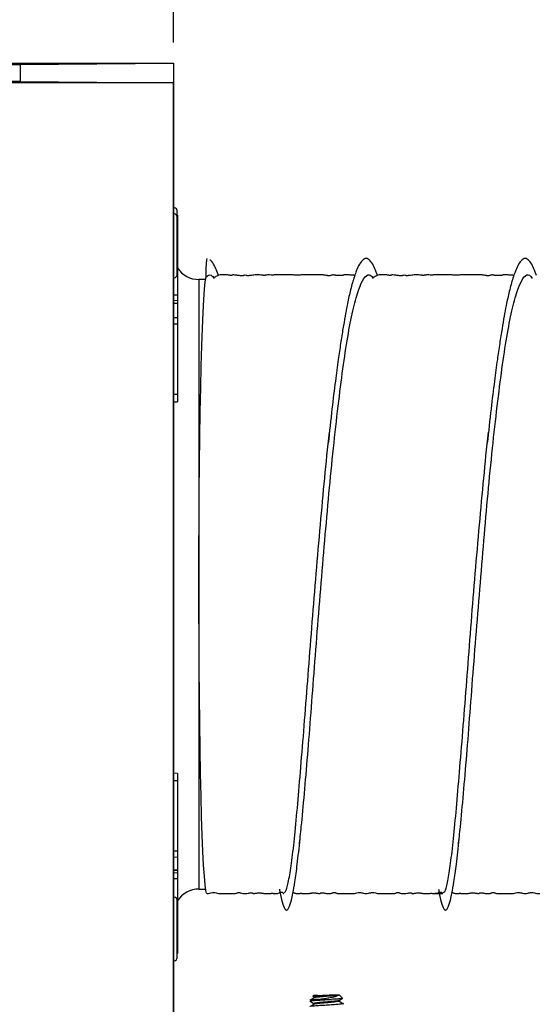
# Model space of a CAD drawing. Header units: inches. Extents: x 0.3 to 33.8, y 0.2 to 21.7.
# Tile 53 of 209: x 11.224 to 11.726, y 9.947 to 10.91. Entities that reach past the tile are written whole.
import ezdxf

# ---------------------------------------------------------------- set-up
doc = ezdxf.new("R2010")
doc.units = ezdxf.units.IN
doc.header["$MEASUREMENT"] = 0
doc.layers.add('BORDERS', color=7, linetype='Continuous')
doc.styles.add('SLDTEXTSTYLE0', font='TXT', dxfattribs={"width": 0.75})
doc.dimstyles.new('SLDDIMSTYLE0', dxfattribs={"dimtxt": 0.137795, "dimasz": 0.14, "dimexe": 0, "dimexo": 0.0625, "dimgap": 0.034449, "dimtad": 1, "dimdec": 3, "dimlfac": 5, "dimrnd": 1e-09, "dimzin": 12, "dimdsep": 46, "dimtxsty": 'SLDTEXTSTYLE0', "dimblk1": 'CLOSED', "dimblk2": 'CLOSED', "dimsah": 1, "dimcen": 0.09, "dimadec": 0, "dimazin": 3, "dimtfac": 1, "dimtdec": 3, "dimtofl": 0, "dimtmove": 0, "dimatfit": 3, "dimldrblk": 'CLOSED', "dimfxl": 0, "dimfrac": 2, "dimtolj": 1, "dimtzin": 12, "dimarcsym": 0})

# ---------------------------------------------------------------- blocks, each defined once
blk = doc.blocks.new('_Closed')
at = {"color": 0, "linetype": 'ByBlock', "lineweight": -2}
for p, q in [((-1, 0.166667), (0, 0)), ((-1, 0.166667), (-1, -0.166667)), ((0, 0), (-1, -0.166667)), ((0, 0), (-1, 0))]:
    blk.add_line(p, q, dxfattribs=at)
blk = doc.blocks.new('_D_1')
at = {"layer": 'BORDERS'}
for p, q in [((9.41224, 11.72362), (9.37026, 11.72362)), ((9.37026, 11.72362), (9.37026, 11.50487)), ((9.71769, 11.72362), (9.75967, 11.72362)), ((9.75967, 11.72362), (9.75967, 11.50487)), ((9.37026, 11.50487), (9.41224, 11.50487)), ((9.75967, 11.50487), (9.71769, 11.50487)), ((7.54959, 10.88751), (7.54959, 11.33808)), ((11.37459, 10.88751), (11.37459, 11.33808)), ((7.54959, 11.29871), (11.37459, 11.29871))]:
    blk.add_line(p, q, dxfattribs=at)
at = {"layer": 'BORDERS', "xscale": 0.14, "yscale": 0.14, "rotation": 180.0000000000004}
blk.add_blockref('_Closed', (7.54959, 11.29871, -0.18439), dxfattribs=at)
at = {"layer": 'BORDERS', "xscale": 0.14, "yscale": 0.14}
blk.add_blockref('_Closed', (11.37459, 11.29871, -0.18439), dxfattribs=at)
at = {"layer": 'BORDERS', "char_height": 0.137795, "attachment_point": 1, "style": 'SLDTEXTSTYLE0'}
for s, insert in [('486', (9.41224, 11.6825)), ('19.125', (9.28497, 11.47633))]:
    blk.add_mtext(s, dxfattribs=dict(at, insert=insert))

msp = doc.modelspace()

# ---------------------------------------------------------------- linework, layer by layer
at = {"color": 7, "linetype": 'Continuous', "lineweight": 25}
for p, q in [((7.54959, 10.86735), (11.37459, 10.86735)), ((7.69959, 10.86597), (11.22459, 10.86597)), ((11.22459, 10.86597), (11.37459, 10.86735)), ((11.22459, 10.86597), (11.37459, 10.86735)), ((11.22459, 10.86597), (11.22459, 10.84951)), ((11.37459, 10.86735), (11.37459, 10.84814)), ((11.37459, 10.84814), (7.54959, 10.84814)), ((11.22459, 10.84951), (7.69959, 10.84951)), ((11.22459, 10.84951), (11.37459, 10.84814)), ((11.22459, 10.84951), (11.37459, 10.84814)), ((11.37459, 9.4232), (11.37459, 10.84814)), ((11.37459, 10.84814), (11.37459, 9.4232)), ((11.37859, 10.71883), (11.37748, 10.71887)), ((11.37859, 10.71838), (11.3777, 10.71841)), ((11.37782, 10.72382), (11.37782, 10.71886)), ((11.37782, 10.71771), (11.37782, 10.65968)), ((11.37859, 10.71883), (11.37859, 10.71838)), ((11.37859, 10.71838), (11.37859, 10.7149)), ((11.37859, 10.7149), (11.37782, 10.71492)), ((11.37859, 10.71409), (11.37782, 10.71411)), ((11.37859, 10.70918), (11.37782, 10.70918)), ((11.37859, 10.7149), (11.37859, 10.71409)), ((11.37859, 10.71409), (11.37859, 10.70918)), ((11.37859, 10.70918), (11.37859, 10.6406)), ((11.4077, 10.67616), (11.40744, 10.6763)), ((11.40608, 10.65576), (11.39959, 10.65576)), ((11.39959, 10.65576), (11.39959, 10.05976)), ((11.37859, 10.6406), (11.37459, 10.64062)), ((11.37859, 10.6406), (11.37859, 10.63511)), ((11.37859, 10.63511), (11.37459, 10.635)), ((11.37859, 10.63217), (11.37459, 10.63231)), ((11.37859, 10.63205), (11.37459, 10.63218)), ((11.37859, 10.63511), (11.37859, 10.63217)), ((11.37859, 10.63217), (11.37859, 10.63205)), ((11.37859, 10.63205), (11.37859, 10.61816)), ((11.37859, 10.61816), (11.37459, 10.6183)), ((11.37859, 10.61226), (11.37459, 10.61226)), ((11.37859, 10.61816), (11.37859, 10.61226)), ((11.37859, 10.61226), (11.37859, 10.5434)), ((11.37859, 10.5434), (11.37459, 10.54339)), ((11.37859, 10.5434), (11.37859, 10.53623)), ((11.37459, 10.53609), (11.37859, 10.53623)), ((11.37859, 10.17289), (11.37459, 10.17303)), ((11.37859, 10.17289), (11.37859, 10.16559)), ((11.37859, 10.16559), (11.37459, 10.16559)), ((11.37859, 10.16559), (11.37859, 10.0967)), ((11.37859, 10.0967), (11.37459, 10.0967)), ((11.37859, 10.09089), (11.37459, 10.09075)), ((11.37859, 10.0967), (11.37859, 10.09089)), ((11.37859, 10.09089), (11.37859, 10.07825)), ((11.37859, 10.07825), (11.37459, 10.07812)), ((11.37459, 10.07802), (11.37859, 10.07816)), ((11.37859, 10.07538), (11.37459, 10.07548)), ((11.37859, 10.07825), (11.37859, 10.07816)), ((11.37859, 10.07816), (11.37859, 10.07538)), ((11.37859, 10.07538), (11.37859, 10.06986)), ((11.37859, 10.06986), (11.37459, 10.06983)), ((11.37859, 10.06986), (11.37859, 10.00149)), ((11.39959, 10.05976), (11.40608, 10.05976)), ((11.37782, 10.04974), (11.37782, 9.9917)), ((11.37859, 10.00149), (11.37782, 10.00149)), ((11.37859, 9.99669), (11.37782, 9.99666)), ((11.37859, 10.00149), (11.37859, 9.99669)), ((11.51209, 9.95593), (11.51106, 9.9549)), ((11.52794, 9.95582), (11.52686, 9.95582)), ((11.536, 9.95589), (11.53536, 9.95588)), ((11.54007, 9.95294), (11.53708, 9.95593)), ((11.51114, 9.95468), (11.51236, 9.95397)), ((11.54099, 9.94706), (11.54099, 9.94785))]:
    msp.add_line(p, q, dxfattribs=at)
at = {"color": 7, "linetype": 'Continuous', "lineweight": 25, "flags": 128}
for points in [[(11.40654, 10.6583), (11.40671, 10.66582), (11.40693, 10.67153), (11.40718, 10.67509), (11.40744, 10.6763), (11.4075, 10.67623)], [(11.4074, 10.05526), (11.40706, 10.05561), (11.4063, 10.0584), (11.40556, 10.06395), (11.40483, 10.07222), (11.40412, 10.08312), (11.40345, 10.09655), (11.40281, 10.1124), (11.40221, 10.13051), (11.40167, 10.15072), (11.40117, 10.17284), (11.40074, 10.19666), (11.40036, 10.22198), (11.40006, 10.24854), (11.39982, 10.27612), (11.39965, 10.30445), (11.39955, 10.33327), (11.39952, 10.36232), (11.39957, 10.39132), (11.39969, 10.42002), (11.39988, 10.44814), (11.40015, 10.47542), (11.40047, 10.50162), (11.40087, 10.5265), (11.40132, 10.54981), (11.40183, 10.57135), (11.4024, 10.59092), (11.403, 10.60834), (11.40365, 10.62345), (11.40434, 10.6361), (11.40505, 10.64618), (11.40579, 10.65361), (11.40654, 10.6583)], [(11.53708, 9.95593), (11.53708, 9.95593), (11.536, 9.95589)]]:
    msp.add_lwpolyline(points, dxfattribs=at)
at = {"color": 7, "linetype": 'Continuous', "lineweight": 25}
for centre, radius, start, end in [((11.37563, 10.72382), 0.00218, 0, 118.63511), ((11.37563, 10.71771), 0.00218, 0, 118.63511), ((11.37563, 10.65968), 0.00218, 241.36489, 0), ((11.39959, 10.68076), 0.025, 212.85988, 270), ((11.37563, 10.04974), 0.00218, 0, 118.63511), ((11.39959, 10.03476), 0.025, 90, 147.14012), ((11.37563, 9.9917), 0.00218, 241.36489, 0), ((11.52188, 10.26836), 0.31258, 268.20648, 270.91323), ((11.52462, 11.62894), 1.67707, 269.72512, 270.15098)]:
    msp.add_arc(centre, radius, start, end, dxfattribs=at)
for points, knots in [([(11.41854, 10.65971), (11.41815, 10.66087), (11.41689, 10.66463), (11.4145, 10.66977), (11.41206, 10.67403), (11.41055, 10.67467), (11.41013, 10.67484)], [0, 0, 0, 0, 0.139272, 0.452727, 0.84864, 1, 1, 1, 1]), ([(11.57423, 10.65971), (11.57385, 10.66086), (11.57258, 10.66462), (11.57019, 10.6699), (11.56686, 10.675), (11.56314, 10.67701), (11.55942, 10.67498), (11.55608, 10.66995), (11.55339, 10.6638), (11.55059, 10.65571), (11.54768, 10.64507), (11.54485, 10.63215), (11.54254, 10.6198), (11.54042, 10.60745), (11.53822, 10.59353), (11.53572, 10.57648), (11.53288, 10.55541), (11.52954, 10.52837), (11.52728, 10.50722), (11.52606, 10.49587)], [0, 0, 0, 0, 0.023277, 0.075665, 0.141834, 0.221003, 0.300171, 0.36634, 0.418728, 0.460177, 0.533293, 0.596129, 0.639198, 0.684976, 0.735146, 0.783949, 0.844423, 0.916568, 1, 1, 1, 1]), ([(11.72993, 10.65971), (11.72954, 10.66086), (11.72828, 10.66462), (11.72589, 10.6699), (11.72255, 10.675), (11.71883, 10.67701), (11.71511, 10.67498), (11.71178, 10.66995), (11.70908, 10.6638), (11.70629, 10.65571), (11.70338, 10.64507), (11.70054, 10.63215), (11.69823, 10.6198), (11.69612, 10.60745), (11.69392, 10.59353), (11.69142, 10.57648), (11.68858, 10.55541), (11.68524, 10.52837), (11.68297, 10.50722), (11.68176, 10.49587)], [0, 0, 0, 0, 0.023277, 0.075665, 0.141834, 0.221003, 0.300171, 0.36634, 0.418728, 0.460177, 0.533293, 0.596129, 0.639198, 0.684976, 0.735146, 0.783949, 0.844423, 0.916568, 1, 1, 1, 1]), ([(11.40654, 10.6583), (11.40821, 10.65965), (11.41082, 10.66177), (11.41349, 10.65813), (11.41445, 10.65683)], [0, 0, 0, 0, 0.642922, 1, 1, 1, 1]), ([(11.44404, 10.66011), (11.44402, 10.66), (11.44399, 10.65985), (11.44326, 10.65959), (11.44271, 10.65949), (11.44233, 10.65945), (11.44199, 10.65943), (11.44173, 10.65942), (11.44145, 10.65942), (11.44105, 10.65943), (11.4405, 10.65945), (11.43953, 10.65952), (11.43794, 10.65968), (11.43628, 10.65996), (11.43425, 10.66027), (11.43296, 10.6603), (11.43218, 10.66006), (11.43174, 10.65989), (11.4312, 10.65981), (11.43103, 10.65979), (11.43091, 10.65978), (11.4308, 10.65978), (11.43072, 10.65978), (11.43066, 10.65978), (11.43059, 10.65978), (11.4305, 10.65978), (11.43033, 10.65979), (11.43, 10.65982), (11.4296, 10.65987), (11.42898, 10.65998), (11.42804, 10.66017), (11.42718, 10.66027), (11.42618, 10.66026), (11.42545, 10.66025), (11.42523, 10.66025), (11.42506, 10.66024), (11.42494, 10.66024), (11.42482, 10.66024), (11.4247, 10.66024), (11.42457, 10.66024), (11.42443, 10.66025), (11.42403, 10.66025), (11.42366, 10.66027), (11.4234, 10.66026), (11.42314, 10.66024), (11.42291, 10.66022), (11.42278, 10.66022), (11.42266, 10.66021), (11.4226, 10.66021), (11.42256, 10.66021), (11.42251, 10.66021), (11.42245, 10.66021), (11.42237, 10.66021), (11.42228, 10.66021), (11.42215, 10.66022), (11.42163, 10.66024), (11.42104, 10.66028), (11.41963, 10.66021), (11.41794, 10.65966), (11.41564, 10.65838), (11.41447, 10.65773)], [0, 0, 0, 0, 0.064404, 0.084989, 0.092311, 0.097905, 0.100206, 0.102306, 0.104343, 0.106471, 0.111476, 0.118032, 0.136342, 0.176377, 0.23067, 0.335091, 0.381621, 0.411304, 0.41583, 0.417505, 0.418832, 0.419889, 0.42036, 0.420822, 0.4213, 0.421817, 0.423029, 0.426417, 0.435766, 0.449659, 0.480248, 0.545352, 0.57534, 0.579446, 0.582389, 0.583497, 0.58443, 0.585279, 0.586153, 0.587153, 0.589021, 0.591427, 0.607032, 0.632046, 0.6457, 0.65012, 0.653029, 0.653987, 0.65437, 0.654711, 0.655033, 0.655366, 0.656155, 0.657208, 0.658576, 0.662318, 0.69056, 0.737491, 0.866562, 1, 1, 1, 1]), ([(11.54142, 10.66019), (11.5414, 10.66015), (11.54135, 10.66005), (11.54101, 10.65983), (11.53979, 10.65964), (11.539, 10.65959), (11.53838, 10.65957), (11.53769, 10.65957), (11.53697, 10.65958), (11.53622, 10.65961), (11.53519, 10.65966), (11.53403, 10.65977), (11.53234, 10.66002), (11.5309, 10.66031), (11.53005, 10.66026), (11.52914, 10.65986), (11.528, 10.65955), (11.52737, 10.65946), (11.52702, 10.65943), (11.52681, 10.65943), (11.52664, 10.65943), (11.52647, 10.65943), (11.52625, 10.65944), (11.526, 10.65945), (11.52542, 10.65951), (11.52469, 10.65964), (11.5237, 10.65985), (11.52199, 10.66015), (11.52056, 10.66026), (11.51833, 10.66026), (11.51787, 10.66026), (11.51764, 10.66026), (11.51738, 10.66026), (11.51698, 10.66026), (11.51606, 10.66026), (11.51473, 10.66026), (11.51347, 10.66026), (11.51238, 10.66025), (11.51188, 10.66025), (11.51154, 10.66025), (11.51087, 10.66026), (11.5103, 10.66026), (11.50891, 10.66026), (11.50745, 10.66025), (11.50599, 10.66023), (11.5052, 10.66021), (11.50469, 10.66021), (11.50432, 10.66021), (11.50396, 10.66021), (11.50345, 10.66022), (11.50258, 10.66024), (11.50156, 10.66026), (11.50006, 10.66027), (11.49927, 10.6602), (11.4981, 10.6601), (11.49746, 10.66006), (11.49706, 10.66005), (11.49673, 10.66005), (11.49641, 10.66004), (11.49598, 10.66005), (11.49512, 10.66007), (11.49405, 10.66011), (11.49256, 10.66018), (11.49051, 10.66023), (11.48825, 10.66026), (11.48614, 10.66026), (11.4827, 10.66025), (11.48088, 10.66023), (11.47934, 10.66021), (11.47875, 10.66021), (11.4783, 10.66021), (11.47785, 10.66022), (11.47728, 10.66022), (11.47668, 10.66024), (11.47539, 10.66027), (11.47479, 10.66026), (11.47357, 10.66021), (11.47285, 10.66018), (11.47219, 10.66016), (11.47172, 10.66015), (11.47139, 10.66015), (11.47105, 10.66015), (11.47057, 10.66016), (11.46908, 10.66022), (11.4674, 10.6603), (11.46598, 10.66021), (11.46537, 10.66001), (11.46476, 10.65991), (11.46441, 10.65987), (11.46407, 10.65985), (11.46381, 10.65984), (11.46359, 10.65983), (11.46343, 10.65983), (11.46327, 10.65983), (11.46304, 10.65984), (11.46265, 10.65985), (11.46216, 10.65988), (11.46045, 10.66003), (11.45869, 10.66025), (11.45588, 10.66029), (11.45336, 10.66013), (11.45151, 10.65987), (11.44987, 10.65964), (11.44885, 10.65955), (11.44836, 10.65951), (11.44802, 10.6595), (11.44769, 10.65949), (11.44737, 10.65949), (11.44707, 10.65951), (11.44666, 10.65953), (11.44622, 10.65959), (11.44425, 10.65998), (11.44386, 10.66033), (11.44395, 10.66023), (11.44396, 10.66022)], [0, 0, 0, 0, 0.018271, 0.045057, 0.052839, 0.055738, 0.058294, 0.060845, 0.06369, 0.066961, 0.070551, 0.079317, 0.091203, 0.127234, 0.181078, 0.222703, 0.233939, 0.237309, 0.238524, 0.239526, 0.239997, 0.240477, 0.241547, 0.242877, 0.244539, 0.252951, 0.266109, 0.288732, 0.331586, 0.336313, 0.337912, 0.338568, 0.33923, 0.340954, 0.343295, 0.350379, 0.358992, 0.362192, 0.363581, 0.364897, 0.366217, 0.37233, 0.377765, 0.393224, 0.401267, 0.404848, 0.406299, 0.407667, 0.409091, 0.410688, 0.414682, 0.42438, 0.438087, 0.467547, 0.475718, 0.478542, 0.480739, 0.481694, 0.482613, 0.484512, 0.486733, 0.494339, 0.504188, 0.519139, 0.536421, 0.548107, 0.562117, 0.577281, 0.580242, 0.582844, 0.584129, 0.585484, 0.588652, 0.592788, 0.598169, 0.62463, 0.633298, 0.639649, 0.643009, 0.644346, 0.64559, 0.646904, 0.648438, 0.652572, 0.678125, 0.717683, 0.735838, 0.740861, 0.74463, 0.746461, 0.747912, 0.748549, 0.749164, 0.749793, 0.750467, 0.752049, 0.755237, 0.759576, 0.792391, 0.83018, 0.859903, 0.887688, 0.901574, 0.906169, 0.90794, 0.909418, 0.910689, 0.911886, 0.913168, 0.914665, 0.9186, 0.923971, 0.989517, 1, 1, 1, 1]), ([(11.49781, 10.10239), (11.49845, 10.10826), (11.50002, 10.12267), (11.50279, 10.15255), (11.50599, 10.19), (11.5092, 10.23165), (11.51258, 10.27632), (11.51631, 10.32319), (11.52024, 10.37092), (11.52421, 10.41814), (11.52836, 10.46387), (11.53286, 10.50718), (11.53753, 10.54678), (11.54219, 10.58157), (11.54698, 10.6109), (11.55205, 10.63408), (11.5572, 10.6505), (11.56223, 10.6593), (11.56652, 10.66164), (11.56919, 10.6581), (11.57014, 10.65683)], [0, 0, 0, 0, 0.040113, 0.098469, 0.156826, 0.214455, 0.272083, 0.33044, 0.388796, 0.446425, 0.504053, 0.56241, 0.620766, 0.678395, 0.736023, 0.79438, 0.852736, 0.910365, 0.967993, 1, 1, 1, 1]), ([(11.55192, 10.65936), (11.5519, 10.65937), (11.55101, 10.65982), (11.5507, 10.66026), (11.55053, 10.66031), (11.55099, 10.66), (11.55067, 10.6599), (11.55055, 10.65988), (11.55047, 10.65987), (11.55038, 10.65986), (11.5503, 10.65986), (11.55024, 10.65986), (11.55018, 10.65986), (11.55008, 10.65986), (11.54989, 10.65987), (11.54922, 10.65992), (11.54804, 10.66007), (11.54647, 10.66023), (11.54495, 10.66027), (11.54362, 10.66026), (11.54303, 10.66025), (11.54262, 10.66024), (11.54247, 10.66024), (11.54233, 10.66024), (11.54219, 10.66024), (11.54207, 10.66024), (11.5419, 10.66024), (11.54164, 10.66025), (11.54145, 10.66026), (11.54135, 10.66027), (11.54137, 10.66025), (11.54138, 10.66025)], [0, 0, 0, 0, 0.00528, 0.222658, 0.49475, 0.57715, 0.587571, 0.59137, 0.59431, 0.596536, 0.597476, 0.598373, 0.599296, 0.600306, 0.602755, 0.609963, 0.652623, 0.758535, 0.858824, 0.890136, 0.909476, 0.912628, 0.91522, 0.917389, 0.919359, 0.921418, 0.923816, 0.930193, 0.950783, 0.982617, 1, 1, 1, 1]), ([(11.59974, 10.66011), (11.59972, 10.66), (11.59969, 10.65985), (11.59895, 10.65959), (11.59841, 10.65949), (11.59803, 10.65945), (11.59769, 10.65943), (11.59743, 10.65942), (11.59715, 10.65942), (11.59674, 10.65943), (11.59619, 10.65945), (11.59523, 10.65952), (11.59364, 10.65968), (11.59198, 10.65996), (11.58994, 10.66027), (11.58866, 10.6603), (11.58788, 10.66006), (11.58744, 10.65989), (11.58689, 10.65981), (11.58673, 10.65979), (11.58661, 10.65978), (11.5865, 10.65978), (11.58641, 10.65978), (11.58635, 10.65978), (11.58629, 10.65978), (11.5862, 10.65978), (11.58602, 10.65979), (11.5857, 10.65982), (11.58529, 10.65987), (11.58468, 10.65998), (11.58374, 10.66017), (11.58287, 10.66027), (11.58188, 10.66026), (11.58114, 10.66025), (11.58093, 10.66025), (11.58075, 10.66024), (11.58063, 10.66024), (11.58051, 10.66024), (11.5804, 10.66024), (11.58026, 10.66024), (11.58012, 10.66025), (11.57973, 10.66025), (11.57936, 10.66027), (11.5791, 10.66026), (11.57884, 10.66024), (11.57861, 10.66022), (11.57848, 10.66022), (11.57836, 10.66021), (11.5783, 10.66021), (11.57825, 10.66021), (11.57821, 10.66021), (11.57815, 10.66021), (11.57807, 10.66021), (11.57798, 10.66021), (11.57785, 10.66022), (11.57733, 10.66024), (11.57674, 10.66028), (11.57533, 10.66021), (11.57364, 10.65966), (11.57134, 10.65838), (11.57017, 10.65773)], [0, 0, 0, 0, 0.064404, 0.084989, 0.092311, 0.097905, 0.100206, 0.102306, 0.104343, 0.106471, 0.111476, 0.118032, 0.136342, 0.176377, 0.23067, 0.335091, 0.381621, 0.411304, 0.41583, 0.417505, 0.418832, 0.419889, 0.42036, 0.420822, 0.4213, 0.421817, 0.423029, 0.426417, 0.435766, 0.449659, 0.480248, 0.545352, 0.57534, 0.579446, 0.582389, 0.583497, 0.58443, 0.585279, 0.586153, 0.587153, 0.589021, 0.591427, 0.607032, 0.632046, 0.6457, 0.65012, 0.653029, 0.653987, 0.65437, 0.654711, 0.655033, 0.655366, 0.656155, 0.657208, 0.658576, 0.662318, 0.69056, 0.737491, 0.866562, 1, 1, 1, 1]), ([(11.69711, 10.66019), (11.69709, 10.66015), (11.69705, 10.66005), (11.6967, 10.65983), (11.69549, 10.65964), (11.6947, 10.65959), (11.69407, 10.65957), (11.69338, 10.65957), (11.69266, 10.65958), (11.69192, 10.65961), (11.69088, 10.65966), (11.68973, 10.65977), (11.68804, 10.66002), (11.68659, 10.66031), (11.68575, 10.66026), (11.68484, 10.65986), (11.6837, 10.65955), (11.68306, 10.65946), (11.68272, 10.65943), (11.6825, 10.65943), (11.68234, 10.65943), (11.68217, 10.65943), (11.68194, 10.65944), (11.68169, 10.65945), (11.68112, 10.65951), (11.68039, 10.65964), (11.6794, 10.65985), (11.67768, 10.66015), (11.67625, 10.66026), (11.67402, 10.66026), (11.67356, 10.66026), (11.67333, 10.66026), (11.67307, 10.66026), (11.67267, 10.66026), (11.67176, 10.66026), (11.67043, 10.66026), (11.66917, 10.66026), (11.66808, 10.66025), (11.66757, 10.66025), (11.66724, 10.66025), (11.66657, 10.66026), (11.66599, 10.66026), (11.66461, 10.66026), (11.66315, 10.66025), (11.66168, 10.66023), (11.6609, 10.66021), (11.66038, 10.66021), (11.66002, 10.66021), (11.65965, 10.66021), (11.65914, 10.66022), (11.65828, 10.66024), (11.65726, 10.66026), (11.65576, 10.66027), (11.65497, 10.6602), (11.65379, 10.6601), (11.65315, 10.66006), (11.65275, 10.66005), (11.65243, 10.66005), (11.65211, 10.66004), (11.65168, 10.66005), (11.65082, 10.66007), (11.64975, 10.66011), (11.64826, 10.66018), (11.64621, 10.66023), (11.64395, 10.66026), (11.64184, 10.66026), (11.6384, 10.66025), (11.63658, 10.66023), (11.63503, 10.66021), (11.63444, 10.66021), (11.634, 10.66021), (11.63354, 10.66022), (11.63298, 10.66022), (11.63237, 10.66024), (11.63108, 10.66027), (11.63048, 10.66026), (11.62927, 10.66021), (11.62854, 10.66018), (11.62789, 10.66016), (11.62742, 10.66015), (11.62708, 10.66015), (11.62675, 10.66015), (11.62626, 10.66016), (11.62477, 10.66022), (11.62309, 10.6603), (11.62168, 10.66021), (11.62106, 10.66001), (11.62045, 10.65991), (11.62011, 10.65987), (11.61976, 10.65985), (11.6195, 10.65984), (11.61929, 10.65983), (11.61913, 10.65983), (11.61897, 10.65983), (11.61873, 10.65984), (11.61835, 10.65985), (11.61785, 10.65988), (11.61614, 10.66003), (11.61439, 10.66025), (11.61157, 10.66029), (11.60906, 10.66013), (11.6072, 10.65987), (11.60557, 10.65964), (11.60455, 10.65955), (11.60405, 10.65951), (11.60372, 10.6595), (11.60339, 10.65949), (11.60306, 10.65949), (11.60276, 10.65951), (11.60236, 10.65953), (11.60192, 10.65959), (11.59995, 10.65998), (11.59956, 10.66033), (11.59965, 10.66023), (11.59966, 10.66022)], [0, 0, 0, 0, 0.018271, 0.045057, 0.052839, 0.055738, 0.058294, 0.060845, 0.06369, 0.066961, 0.070551, 0.079317, 0.091203, 0.127234, 0.181078, 0.222703, 0.233939, 0.237309, 0.238524, 0.239526, 0.239997, 0.240477, 0.241547, 0.242877, 0.244539, 0.252951, 0.266109, 0.288732, 0.331586, 0.336313, 0.337912, 0.338568, 0.33923, 0.340954, 0.343295, 0.350379, 0.358992, 0.362192, 0.363581, 0.364897, 0.366217, 0.37233, 0.377765, 0.393224, 0.401267, 0.404848, 0.406299, 0.407667, 0.409091, 0.410688, 0.414682, 0.42438, 0.438087, 0.467547, 0.475718, 0.478542, 0.480739, 0.481694, 0.482613, 0.484512, 0.486733, 0.494339, 0.504188, 0.519139, 0.536421, 0.548107, 0.562117, 0.577281, 0.580242, 0.582844, 0.584129, 0.585484, 0.588652, 0.592788, 0.598169, 0.62463, 0.633298, 0.639649, 0.643009, 0.644346, 0.64559, 0.646904, 0.648438, 0.652572, 0.678125, 0.717683, 0.735838, 0.740861, 0.74463, 0.746461, 0.747912, 0.748549, 0.749164, 0.749793, 0.750467, 0.752049, 0.755237, 0.759576, 0.792391, 0.83018, 0.859903, 0.887688, 0.901574, 0.906169, 0.90794, 0.909418, 0.910689, 0.911886, 0.913168, 0.914665, 0.9186, 0.923971, 0.989517, 1, 1, 1, 1]), ([(11.65351, 10.10239), (11.65415, 10.10826), (11.65572, 10.12267), (11.65848, 10.15255), (11.66168, 10.19), (11.66489, 10.23165), (11.66828, 10.27632), (11.67201, 10.32319), (11.67594, 10.37092), (11.6799, 10.41814), (11.68405, 10.46387), (11.68855, 10.50718), (11.69323, 10.54678), (11.69789, 10.58157), (11.70268, 10.6109), (11.70775, 10.63408), (11.71289, 10.6505), (11.71793, 10.6593), (11.72221, 10.66164), (11.72489, 10.6581), (11.72584, 10.65683)], [0, 0, 0, 0, 0.040113, 0.098469, 0.156826, 0.214455, 0.272083, 0.33044, 0.388796, 0.446425, 0.504053, 0.56241, 0.620766, 0.678395, 0.736023, 0.79438, 0.852736, 0.910365, 0.967993, 1, 1, 1, 1]), ([(11.70761, 10.65936), (11.70759, 10.65937), (11.7067, 10.65982), (11.70639, 10.66026), (11.70622, 10.66031), (11.70669, 10.66), (11.70636, 10.6599), (11.70625, 10.65988), (11.70616, 10.65987), (11.70607, 10.65986), (11.70599, 10.65986), (11.70593, 10.65986), (11.70587, 10.65986), (11.70578, 10.65986), (11.70559, 10.65987), (11.70492, 10.65992), (11.70373, 10.66007), (11.70217, 10.66023), (11.70064, 10.66027), (11.69932, 10.66026), (11.69872, 10.66025), (11.69832, 10.66024), (11.69817, 10.66024), (11.69803, 10.66024), (11.69789, 10.66024), (11.69776, 10.66024), (11.6976, 10.66024), (11.69733, 10.66025), (11.69714, 10.66026), (11.69705, 10.66027), (11.69707, 10.66025), (11.69708, 10.66025)], [0, 0, 0, 0, 0.00528, 0.222658, 0.49475, 0.57715, 0.587571, 0.59137, 0.59431, 0.596536, 0.597476, 0.598373, 0.599296, 0.600306, 0.602755, 0.609963, 0.652623, 0.758535, 0.858824, 0.890136, 0.909476, 0.912628, 0.91522, 0.917389, 0.919359, 0.921418, 0.923816, 0.930193, 0.950783, 0.982617, 1, 1, 1, 1]), ([(11.483, 10.05631), (11.48346, 10.05642), (11.48479, 10.05672), (11.48697, 10.06531), (11.48977, 10.08136), (11.49265, 10.10464), (11.49548, 10.13395), (11.49845, 10.16874), (11.50172, 10.20834), (11.50517, 10.25165), (11.50864, 10.29739), (11.5123, 10.34459), (11.51631, 10.39236), (11.52053, 10.43909), (11.52412, 10.47764), (11.52643, 10.4988), (11.52726, 10.50637)], [0, 0, 0, 0, 0.040834, 0.116758, 0.193642, 0.270526, 0.346451, 0.422375, 0.499259, 0.576143, 0.652067, 0.727992, 0.804876, 0.88176, 0.957684, 1, 1, 1, 1]), ([(11.63869, 10.05631), (11.63916, 10.05642), (11.64048, 10.05672), (11.64267, 10.06531), (11.64547, 10.08136), (11.64835, 10.10464), (11.65118, 10.13395), (11.65414, 10.16874), (11.65742, 10.20834), (11.66086, 10.25165), (11.66433, 10.29739), (11.66799, 10.34459), (11.67201, 10.39236), (11.67623, 10.43909), (11.67982, 10.47764), (11.68213, 10.4988), (11.68295, 10.50637)], [0, 0, 0, 0, 0.040834, 0.116758, 0.193642, 0.270526, 0.346451, 0.422375, 0.499259, 0.576143, 0.652067, 0.727992, 0.804876, 0.88176, 0.957684, 1, 1, 1, 1]), ([(11.47834, 10.05976), (11.47858, 10.05837), (11.47968, 10.05213), (11.4816, 10.04445), (11.484, 10.03931), (11.48571, 10.03905), (11.48698, 10.04036), (11.488, 10.04243), (11.48902, 10.04529), (11.49013, 10.0492), (11.49164, 10.05603), (11.4936, 10.06734), (11.49594, 10.08443), (11.49763, 10.10024), (11.49854, 10.10881)], [0, 0, 0, 0, 0.037839, 0.169868, 0.295685, 0.371836, 0.428026, 0.487862, 0.523521, 0.575877, 0.649666, 0.745101, 0.861875, 1, 1, 1, 1]), ([(11.63404, 10.05976), (11.63428, 10.05837), (11.63537, 10.05213), (11.63729, 10.04445), (11.63969, 10.03931), (11.6414, 10.03905), (11.64267, 10.04036), (11.6437, 10.04243), (11.64471, 10.04529), (11.64582, 10.0492), (11.64734, 10.05603), (11.64929, 10.06734), (11.65164, 10.08443), (11.65332, 10.10024), (11.65424, 10.10881)], [0, 0, 0, 0, 0.037839, 0.169868, 0.295685, 0.371836, 0.428026, 0.487862, 0.523521, 0.575877, 0.649666, 0.745101, 0.861875, 1, 1, 1, 1]), ([(11.40744, 10.05526), (11.40832, 10.05534), (11.40967, 10.05547), (11.41125, 10.05614), (11.41319, 10.05639), (11.41363, 10.05641), (11.41384, 10.05642), (11.414, 10.05642), (11.41416, 10.05641), (11.41437, 10.0564), (11.41479, 10.05637), (11.41647, 10.05609), (11.41701, 10.05565), (11.4199, 10.05536), (11.42315, 10.05527), (11.42596, 10.05526), (11.4276, 10.05526), (11.42884, 10.05526), (11.43008, 10.05526), (11.43137, 10.05526), (11.43253, 10.05526), (11.43534, 10.0553), (11.43561, 10.05552), (11.4369, 10.05599), (11.43748, 10.05626), (11.43826, 10.05634), (11.43845, 10.05635), (11.43858, 10.05635), (11.43872, 10.05635), (11.43891, 10.05634), (11.4397, 10.05625), (11.44078, 10.05581), (11.44305, 10.0551), (11.44621, 10.05526), (11.44883, 10.05594), (11.44974, 10.05611), (11.45015, 10.05615), (11.45035, 10.05617), (11.45049, 10.05618), (11.45062, 10.05618), (11.45076, 10.05618), (11.45088, 10.05617), (11.45119, 10.05615), (11.45175, 10.05601), (11.45289, 10.05526), (11.45252, 10.05508), (11.4548, 10.05568), (11.45661, 10.05588), (11.45764, 10.05593), (11.45836, 10.05595), (11.45905, 10.05596), (11.45971, 10.05595), (11.46031, 10.05592), (11.46109, 10.05586), (11.46186, 10.05575), (11.46289, 10.0555), (11.46326, 10.05531), (11.46348, 10.05525), (11.46365, 10.05527), (11.46428, 10.05528), (11.46445, 10.05528), (11.46458, 10.05528), (11.46472, 10.05528), (11.46492, 10.05528), (11.46582, 10.05527), (11.46756, 10.05523), (11.46873, 10.05535), (11.47047, 10.05557), (11.47091, 10.0556), (11.47113, 10.05561), (11.47125, 10.05562), (11.47135, 10.05562), (11.47141, 10.05562), (11.47148, 10.05562), (11.47156, 10.05561), (11.47167, 10.05561), (11.47196, 10.05558), (11.47278, 10.05535), (11.47234, 10.05524), (11.47279, 10.05527), (11.47302, 10.05528), (11.4731, 10.05528), (11.47317, 10.05528), (11.47322, 10.05528), (11.47325, 10.05528), (11.47329, 10.05528), (11.47336, 10.05528), (11.47362, 10.05527), (11.47399, 10.05526), (11.47604, 10.05524), (11.47674, 10.05563), (11.4787, 10.05645), (11.47927, 10.05668), (11.47981, 10.05676), (11.47995, 10.05677), (11.48004, 10.05677), (11.48013, 10.05678), (11.48022, 10.05677), (11.48031, 10.05677), (11.48053, 10.05674), (11.48077, 10.05667), (11.48164, 10.0563), (11.48209, 10.05552), (11.48235, 10.05536), (11.48252, 10.05526)], [0, 0, 0, 0, 0.054407, 0.083207, 0.086398, 0.087527, 0.088025, 0.088508, 0.089004, 0.089539, 0.090803, 0.09442, 0.124137, 0.150631, 0.171041, 0.179912, 0.183975, 0.187868, 0.191754, 0.195778, 0.200329, 0.206107, 0.248256, 0.268664, 0.279095, 0.280308, 0.280769, 0.281179, 0.281593, 0.282063, 0.283308, 0.293847, 0.334538, 0.417784, 0.434734, 0.439584, 0.441141, 0.441729, 0.442213, 0.44263, 0.443031, 0.443475, 0.444005, 0.447353, 0.460973, 0.551992, 0.576086, 0.58326, 0.586062, 0.588522, 0.59066, 0.592652, 0.594749, 0.597196, 0.603775, 0.61322, 0.642016, 0.659847, 0.669913, 0.671116, 0.671573, 0.671979, 0.672387, 0.672851, 0.674081, 0.684581, 0.726226, 0.73223, 0.734092, 0.734756, 0.735268, 0.735485, 0.735688, 0.735891, 0.736108, 0.736626, 0.737303, 0.741972, 0.785965, 0.79181, 0.792608, 0.793163, 0.793365, 0.793535, 0.793617, 0.793701, 0.79389, 0.794406, 0.79748, 0.805516, 0.879418, 0.894001, 0.901818, 0.902795, 0.903164, 0.903474, 0.903752, 0.904039, 0.904368, 0.904763, 0.907203, 0.911189, 0.94305, 1, 1, 1, 1]), ([(11.49165, 10.05654), (11.49167, 10.05653), (11.49211, 10.05639), (11.49286, 10.05601), (11.49387, 10.05556), (11.49496, 10.05531), (11.4959, 10.05525), (11.49655, 10.05526), (11.49693, 10.05527), (11.4971, 10.05528), (11.49718, 10.05528), (11.49724, 10.05528), (11.49729, 10.05528), (11.49732, 10.05528), (11.49736, 10.05528), (11.49741, 10.05528), (11.49748, 10.05528), (11.49764, 10.05527), (11.49778, 10.05527), (11.49812, 10.05525), (11.49805, 10.0553), (11.49814, 10.05546), (11.49859, 10.05557), (11.49875, 10.0556), (11.49891, 10.05561), (11.49901, 10.05561), (11.4991, 10.05562), (11.49916, 10.05562), (11.49923, 10.05562), (11.49933, 10.05562), (11.49948, 10.05561), (11.49968, 10.0556), (11.50012, 10.05556), (11.50113, 10.05544), (11.50227, 10.0553), (11.50353, 10.05525), (11.50467, 10.05527), (11.50523, 10.05528), (11.50566, 10.05528), (11.50586, 10.05528), (11.506, 10.05528), (11.50613, 10.05528), (11.5063, 10.05528), (11.5066, 10.05527), (11.50687, 10.05526), (11.5073, 10.05525), (11.50728, 10.05533), (11.50788, 10.05555), (11.50872, 10.05575), (11.50949, 10.05586), (11.51027, 10.05592), (11.51087, 10.05595), (11.51153, 10.05596), (11.51222, 10.05595), (11.51294, 10.05593), (11.51397, 10.05588), (11.51552, 10.05571), (11.51679, 10.05542), (11.51767, 10.05521), (11.51809, 10.05531), (11.51831, 10.05566), (11.51879, 10.056), (11.51934, 10.05613), (11.51953, 10.05616), (11.5197, 10.05617), (11.51982, 10.05618), (11.51995, 10.05618), (11.52009, 10.05618), (11.52026, 10.05617), (11.52045, 10.05615), (11.52123, 10.05606), (11.52201, 10.05586), (11.52339, 10.05554), (11.52559, 10.0552), (11.52763, 10.05526), (11.52934, 10.05566), (11.53007, 10.05597), (11.53085, 10.0562), (11.53129, 10.0563), (11.53167, 10.05634), (11.53186, 10.05635), (11.53199, 10.05635), (11.53213, 10.05635), (11.53232, 10.05634), (11.53269, 10.0563), (11.5331, 10.05621), (11.53385, 10.05597), (11.53459, 10.05563), (11.5353, 10.05537), (11.53657, 10.05528), (11.53805, 10.05526), (11.53921, 10.05526), (11.5405, 10.05526), (11.54174, 10.05526), (11.54297, 10.05526), (11.54461, 10.05526), (11.54742, 10.05527), (11.55067, 10.05536), (11.55357, 10.05565), (11.55411, 10.05609), (11.55579, 10.05637), (11.55621, 10.0564), (11.55642, 10.05641), (11.55658, 10.05642), (11.55673, 10.05642), (11.55695, 10.05641), (11.55723, 10.0564), (11.55754, 10.05637), (11.55836, 10.05626), (11.55935, 10.05602), (11.56134, 10.05547), (11.56314, 10.0551), (11.56494, 10.05547), (11.56692, 10.05602), (11.56792, 10.05626), (11.56874, 10.05637), (11.56905, 10.0564), (11.56932, 10.05641), (11.56954, 10.05642), (11.5697, 10.05642), (11.56985, 10.05641), (11.57007, 10.0564), (11.57049, 10.05637), (11.57216, 10.05609), (11.5727, 10.05565), (11.5756, 10.05536), (11.57885, 10.05527), (11.58166, 10.05526), (11.5833, 10.05526), (11.58453, 10.05526), (11.58578, 10.05526), (11.58707, 10.05526), (11.58822, 10.05526), (11.5897, 10.05528), (11.59097, 10.05537), (11.59169, 10.05563), (11.59242, 10.05597), (11.59317, 10.05621), (11.59358, 10.0563), (11.59395, 10.05634), (11.59414, 10.05635), (11.59428, 10.05635), (11.59441, 10.05635), (11.59461, 10.05634), (11.59499, 10.0563), (11.59542, 10.0562), (11.5962, 10.05597), (11.59693, 10.05566), (11.59924, 10.05511), (11.6019, 10.05526), (11.60452, 10.05594), (11.60543, 10.05611), (11.60584, 10.05615), (11.60605, 10.05617), (11.60618, 10.05618), (11.60632, 10.05618), (11.60645, 10.05618), (11.60658, 10.05617), (11.60675, 10.05616), (11.60693, 10.05613), (11.60749, 10.056), (11.60796, 10.05566), (11.60818, 10.0553), (11.6086, 10.05522), (11.60932, 10.05538), (11.61025, 10.05559), (11.61122, 10.05576), (11.61231, 10.05588), (11.61334, 10.05593), (11.61405, 10.05595), (11.61474, 10.05596), (11.6154, 10.05595), (11.616, 10.05592), (11.61678, 10.05586), (11.61755, 10.05575), (11.61858, 10.0555), (11.61901, 10.05531), (11.61907, 10.05526), (11.61941, 10.05526), (11.61967, 10.05527), (11.61997, 10.05528), (11.62015, 10.05528), (11.62028, 10.05528), (11.62041, 10.05528), (11.62062, 10.05528), (11.62105, 10.05528), (11.6216, 10.05527), (11.62275, 10.05525), (11.624, 10.0553), (11.62514, 10.05544), (11.62617, 10.05557), (11.62661, 10.0556), (11.62682, 10.05561), (11.62695, 10.05562), (11.62704, 10.05562), (11.62711, 10.05562), (11.62717, 10.05562), (11.62726, 10.05561), (11.62736, 10.05561), (11.62752, 10.0556), (11.62768, 10.05557), (11.62813, 10.05546), (11.6282, 10.0553), (11.62822, 10.05525), (11.62848, 10.05527), (11.62872, 10.05528), (11.62879, 10.05528), (11.62887, 10.05528), (11.62891, 10.05528), (11.62895, 10.05528), (11.62898, 10.05528), (11.62903, 10.05528), (11.62909, 10.05528), (11.6292, 10.05528), (11.62935, 10.05527), (11.62977, 10.05526), (11.62957, 10.05526), (11.64432, 10.05526), (11.62737, 10.05527), (11.63355, 10.05556), (11.63322, 10.05601), (11.6343, 10.05643), (11.63491, 10.05664), (11.63524, 10.05672), (11.63551, 10.05676), (11.63564, 10.05677), (11.63573, 10.05677), (11.63583, 10.05678), (11.63592, 10.05677), (11.63601, 10.05677), (11.63613, 10.05675), (11.63627, 10.05672), (11.6365, 10.05666), (11.63731, 10.0563), (11.6378, 10.05552), (11.63805, 10.05536), (11.63822, 10.05526)], [0, 0, 0, 0, 0.0002983, 0.0078485, 0.0231123, 0.0368138, 0.0461205, 0.0502812, 0.0514836, 0.0518763, 0.0520247, 0.0521447, 0.0522422, 0.0522858, 0.0523282, 0.0524165, 0.0525211, 0.0528083, 0.0540937, 0.0562484, 0.0687352, 0.079029, 0.0804558, 0.0814516, 0.0818018, 0.0820699, 0.0821824, 0.0822876, 0.0823927, 0.0825047, 0.0827701, 0.0833185, 0.0840778, 0.0871861, 0.0981646, 0.1087484, 0.1120945, 0.1142, 0.114837, 0.1150773, 0.1152886, 0.1154987, 0.1157354, 0.1163578, 0.1183933, 0.121585, 0.135222, 0.1457299, 0.1506197, 0.1540259, 0.1552929, 0.1563785, 0.1574097, 0.1585164, 0.1597904, 0.1612409, 0.1649549, 0.174914, 0.1907827, 0.2078571, 0.2245916, 0.2316432, 0.2326529, 0.2333831, 0.2336577, 0.2338875, 0.2340951, 0.2343108, 0.2345617, 0.2350413, 0.2356724, 0.241665, 0.2493043, 0.2637191, 0.2900645, 0.3010347, 0.3111324, 0.3144847, 0.316604, 0.3172483, 0.3174919, 0.317706, 0.3179183, 0.3181572, 0.3187849, 0.3208627, 0.3242013, 0.3347669, 0.3478442, 0.3566574, 0.359649, 0.362005, 0.3640882, 0.3661003, 0.3681158, 0.3702193, 0.3748118, 0.3853787, 0.399095, 0.4144801, 0.416353, 0.4170073, 0.4172843, 0.4175411, 0.4177912, 0.4180487, 0.4186334, 0.4193694, 0.4202918, 0.4260521, 0.4352351, 0.4634027, 0.4915703, 0.5007533, 0.5065135, 0.5074359, 0.508172, 0.5087567, 0.5090142, 0.5092642, 0.5095211, 0.5097981, 0.5104524, 0.5123253, 0.5277104, 0.5414267, 0.5519936, 0.5565861, 0.5586896, 0.5607051, 0.5627172, 0.5648004, 0.5671564, 0.570148, 0.5789612, 0.5920385, 0.6026041, 0.6059427, 0.6080205, 0.6086482, 0.6088871, 0.6090994, 0.6093135, 0.6095571, 0.6102014, 0.6123207, 0.615673, 0.6257707, 0.6367409, 0.6798392, 0.6886144, 0.6911253, 0.6919314, 0.6922359, 0.6924868, 0.6927024, 0.6929101, 0.6931399, 0.6934145, 0.6941447, 0.6951543, 0.702206, 0.7191331, 0.736318, 0.7493598, 0.7565652, 0.7618619, 0.765576, 0.7670265, 0.7683004, 0.7694072, 0.7704384, 0.771524, 0.772791, 0.7761971, 0.7810869, 0.7959952, 0.8052267, 0.8084184, 0.8104539, 0.8110763, 0.811313, 0.8115231, 0.8117344, 0.8119747, 0.8126117, 0.8147172, 0.8180633, 0.8286471, 0.8396256, 0.8427339, 0.8436979, 0.8440416, 0.844307, 0.844419, 0.8445241, 0.8446293, 0.8447418, 0.8450099, 0.8453601, 0.8463559, 0.8477827, 0.8580765, 0.8705633, 0.8735894, 0.8740028, 0.87429, 0.8743946, 0.8744829, 0.8745252, 0.8745688, 0.8746663, 0.8747864, 0.8749347, 0.8755744, 0.8765297, 0.8806905, 0.8939763, 0.9085946, 0.9222961, 0.9375599, 0.9451101, 0.947563, 0.9491652, 0.9496712, 0.9498622, 0.9500223, 0.9501667, 0.9503149, 0.9504853, 0.9506901, 0.9512278, 0.9519568, 0.9540205, 0.9705156, 1, 1, 1, 1]), ([(11.64735, 10.05654), (11.64736, 10.05653), (11.6478, 10.05639), (11.64855, 10.05601), (11.64957, 10.05556), (11.65066, 10.05531), (11.65159, 10.05525), (11.65224, 10.05526), (11.65263, 10.05527), (11.6528, 10.05528), (11.65288, 10.05528), (11.65294, 10.05528), (11.65298, 10.05528), (11.65302, 10.05528), (11.65306, 10.05528), (11.6531, 10.05528), (11.65317, 10.05528), (11.65334, 10.05527), (11.65347, 10.05527), (11.65381, 10.05525), (11.65375, 10.0553), (11.65384, 10.05546), (11.65429, 10.05557), (11.65445, 10.0556), (11.65461, 10.05561), (11.65471, 10.05561), (11.6548, 10.05562), (11.65486, 10.05562), (11.65493, 10.05562), (11.65502, 10.05562), (11.65518, 10.05561), (11.65538, 10.0556), (11.65582, 10.05556), (11.65683, 10.05544), (11.65797, 10.0553), (11.65922, 10.05525), (11.66037, 10.05527), (11.66092, 10.05528), (11.66135, 10.05528), (11.66156, 10.05528), (11.66169, 10.05528), (11.66182, 10.05528), (11.662, 10.05528), (11.6623, 10.05527), (11.66256, 10.05526), (11.66299, 10.05525), (11.66298, 10.05533), (11.66358, 10.05555), (11.66442, 10.05575), (11.66519, 10.05586), (11.66597, 10.05592), (11.66657, 10.05595), (11.66723, 10.05596), (11.66792, 10.05595), (11.66863, 10.05593), (11.66966, 10.05588), (11.67122, 10.05571), (11.67249, 10.05542), (11.67336, 10.05521), (11.67378, 10.05531), (11.67401, 10.05566), (11.67448, 10.056), (11.67503, 10.05613), (11.67522, 10.05616), (11.67539, 10.05617), (11.67552, 10.05618), (11.67565, 10.05618), (11.67579, 10.05618), (11.67595, 10.05617), (11.67614, 10.05615), (11.67693, 10.05606), (11.6777, 10.05586), (11.67909, 10.05554), (11.68128, 10.0552), (11.68333, 10.05526), (11.68504, 10.05566), (11.68577, 10.05597), (11.68655, 10.0562), (11.68698, 10.0563), (11.68736, 10.05634), (11.68755, 10.05635), (11.68769, 10.05635), (11.68783, 10.05635), (11.68802, 10.05634), (11.68839, 10.0563), (11.6888, 10.05621), (11.68955, 10.05597), (11.69028, 10.05563), (11.691, 10.05537), (11.69227, 10.05528), (11.69375, 10.05526), (11.6949, 10.05526), (11.69619, 10.05526), (11.69744, 10.05526), (11.69867, 10.05526), (11.70031, 10.05526), (11.70312, 10.05527), (11.70637, 10.05536), (11.70927, 10.05565), (11.7098, 10.05609), (11.71148, 10.05637), (11.7119, 10.0564), (11.71212, 10.05641), (11.71227, 10.05642), (11.71243, 10.05642), (11.71265, 10.05641), (11.71292, 10.0564), (11.71323, 10.05637), (11.71405, 10.05626), (11.71504, 10.05602), (11.71703, 10.05547), (11.71883, 10.0551), (11.72063, 10.05547), (11.72262, 10.05602), (11.72361, 10.05626), (11.72443, 10.05637), (11.72474, 10.0564), (11.72502, 10.05641), (11.72524, 10.05642), (11.72539, 10.05642), (11.72555, 10.05641), (11.72576, 10.0564), (11.72618, 10.05637), (11.72786, 10.05609), (11.7284, 10.05565), (11.7313, 10.05536), (11.73455, 10.05527), (11.73736, 10.05526), (11.73899, 10.05526), (11.74023, 10.05526), (11.74147, 10.05526), (11.74276, 10.05526), (11.74392, 10.05526), (11.7454, 10.05528), (11.74667, 10.05537), (11.74738, 10.05563), (11.74812, 10.05597), (11.74887, 10.05621), (11.74928, 10.0563), (11.74965, 10.05634), (11.74984, 10.05635), (11.74997, 10.05635), (11.75011, 10.05635), (11.7503, 10.05634), (11.75068, 10.0563), (11.75111, 10.0562), (11.7519, 10.05597), (11.75263, 10.05566), (11.75494, 10.05511), (11.7576, 10.05526), (11.76022, 10.05594), (11.76113, 10.05611), (11.76154, 10.05615), (11.76174, 10.05617), (11.76188, 10.05618), (11.76201, 10.05618), (11.76215, 10.05618), (11.76227, 10.05617), (11.76244, 10.05616), (11.76263, 10.05613), (11.76318, 10.056), (11.76366, 10.05566), (11.76388, 10.0553), (11.76429, 10.05522), (11.76501, 10.05538), (11.76594, 10.05559), (11.76692, 10.05576), (11.768, 10.05588), (11.76903, 10.05593), (11.76975, 10.05595), (11.77044, 10.05596), (11.7711, 10.05595), (11.7717, 10.05592), (11.77248, 10.05586), (11.77325, 10.05575), (11.77428, 10.0555), (11.77471, 10.05531), (11.77477, 10.05526), (11.7751, 10.05526), (11.77537, 10.05527), (11.77567, 10.05528), (11.77584, 10.05528), (11.77597, 10.05528), (11.77611, 10.05528), (11.77631, 10.05528), (11.77674, 10.05528), (11.7773, 10.05527), (11.77844, 10.05525), (11.7797, 10.0553), (11.78083, 10.05544), (11.78186, 10.05557), (11.78231, 10.0556), (11.78252, 10.05561), (11.78264, 10.05562), (11.78274, 10.05562), (11.7828, 10.05562), (11.78287, 10.05562), (11.78296, 10.05561), (11.78306, 10.05561), (11.78322, 10.0556), (11.78338, 10.05557), (11.78383, 10.05546), (11.78389, 10.0553), (11.78391, 10.05525), (11.78418, 10.05527), (11.78441, 10.05528), (11.78449, 10.05528), (11.78456, 10.05528), (11.78461, 10.05528), (11.78464, 10.05528), (11.78468, 10.05528), (11.78473, 10.05528), (11.78478, 10.05528), (11.7849, 10.05528), (11.78505, 10.05527), (11.78546, 10.05526), (11.78527, 10.05526), (11.80001, 10.05526), (11.78306, 10.05527), (11.78925, 10.05556), (11.78891, 10.05601), (11.78999, 10.05643), (11.79061, 10.05664), (11.79094, 10.05672), (11.7912, 10.05676), (11.79134, 10.05677), (11.79143, 10.05677), (11.79152, 10.05678), (11.79162, 10.05677), (11.7917, 10.05677), (11.79182, 10.05675), (11.79196, 10.05672), (11.79219, 10.05666), (11.79301, 10.0563), (11.7935, 10.05552), (11.79375, 10.05536), (11.79391, 10.05526)], [0, 0, 0, 0, 0.000298, 0.007848, 0.023112, 0.036814, 0.046121, 0.050281, 0.051484, 0.051876, 0.052025, 0.052145, 0.052242, 0.052286, 0.052328, 0.052416, 0.052521, 0.052808, 0.054094, 0.056248, 0.068735, 0.079029, 0.080456, 0.081452, 0.081802, 0.08207, 0.082182, 0.082288, 0.082393, 0.082505, 0.08277, 0.083318, 0.084078, 0.087186, 0.098165, 0.108748, 0.112094, 0.1142, 0.114837, 0.115077, 0.115289, 0.115499, 0.115735, 0.116358, 0.118393, 0.121585, 0.135222, 0.14573, 0.15062, 0.154026, 0.155293, 0.156379, 0.15741, 0.158516, 0.15979, 0.161241, 0.164955, 0.174914, 0.190783, 0.207857, 0.224592, 0.231643, 0.232653, 0.233383, 0.233658, 0.233887, 0.234095, 0.234311, 0.234562, 0.235041, 0.235672, 0.241665, 0.249304, 0.263719, 0.290064, 0.301035, 0.311132, 0.314485, 0.316604, 0.317248, 0.317492, 0.317706, 0.317918, 0.318157, 0.318785, 0.320863, 0.324201, 0.334767, 0.347844, 0.356657, 0.359649, 0.362005, 0.364088, 0.3661, 0.368116, 0.370219, 0.374812, 0.385379, 0.399095, 0.41448, 0.416353, 0.417007, 0.417284, 0.417541, 0.417791, 0.418049, 0.418633, 0.419369, 0.420292, 0.426052, 0.435235, 0.463403, 0.49157, 0.500753, 0.506514, 0.507436, 0.508172, 0.508757, 0.509014, 0.509264, 0.509521, 0.509798, 0.510452, 0.512325, 0.52771, 0.541427, 0.551994, 0.556586, 0.55869, 0.560705, 0.562717, 0.5648, 0.567156, 0.570148, 0.578961, 0.592038, 0.602604, 0.605943, 0.608021, 0.608648, 0.608887, 0.609099, 0.609313, 0.609557, 0.610201, 0.612321, 0.615673, 0.625771, 0.636741, 0.679839, 0.688614, 0.691125, 0.691931, 0.692236, 0.692487, 0.692702, 0.69291, 0.69314, 0.693415, 0.694145, 0.695154, 0.702206, 0.719133, 0.736318, 0.74936, 0.756565, 0.761862, 0.765576, 0.767026, 0.7683, 0.769407, 0.770438, 0.771524, 0.772791, 0.776197, 0.781087, 0.795995, 0.805227, 0.808418, 0.810454, 0.811076, 0.811313, 0.811523, 0.811734, 0.811975, 0.812612, 0.814717, 0.818063, 0.828647, 0.839626, 0.842734, 0.843698, 0.844042, 0.844307, 0.844419, 0.844524, 0.844629, 0.844742, 0.84501, 0.84536, 0.846356, 0.847783, 0.858076, 0.870563, 0.873589, 0.874003, 0.87429, 0.874395, 0.874483, 0.874525, 0.874569, 0.874666, 0.874786, 0.874935, 0.875574, 0.87653, 0.88069, 0.893976, 0.908595, 0.922296, 0.93756, 0.94511, 0.947563, 0.949165, 0.949671, 0.949862, 0.950022, 0.950167, 0.950315, 0.950485, 0.95069, 0.951228, 0.951957, 0.95402, 0.970516, 1, 1, 1, 1]), ([(11.52686, 9.95582), (11.52544, 9.95574), (11.5226, 9.9556), (11.5184, 9.9554), (11.5148, 9.95522), (11.51221, 9.95503), (11.51089, 9.95489), (11.5111, 9.9548), (11.51119, 9.95476)], [0, 0, 0, 0, 0.1737485, 0.3474969, 0.5210772, 0.7011444, 0.8815959, 1, 1, 1, 1]), ([(11.52794, 9.95582), (11.52634, 9.95569), (11.52313, 9.95543), (11.51838, 9.95505), (11.51469, 9.95469), (11.51248, 9.95437), (11.51246, 9.95418), (11.51245, 9.9541)], [0, 0, 0, 0, 0.21269, 0.425381, 0.638071, 0.850761, 1, 1, 1, 1]), ([(11.53536, 9.95588), (11.5344, 9.95573), (11.5325, 9.95545), (11.528, 9.95504), (11.52311, 9.95464), (11.51838, 9.95427), (11.51472, 9.95391), (11.51264, 9.95362), (11.51257, 9.95346), (11.51255, 9.95341)], [0, 0, 0, 0, 0.155842, 0.311685, 0.467527, 0.62337, 0.779212, 0.935055, 1, 1, 1, 1]), ([(11.51658, 9.95189), (11.51826, 9.95214), (11.52163, 9.95262), (11.52692, 9.95346), (11.53149, 9.95426), (11.53465, 9.95512), (11.53559, 9.95565), (11.536, 9.95589)], [0, 0, 0, 0, 0.214381, 0.428754, 0.643445, 0.841636, 1, 1, 1, 1]), ([(11.53536, 9.95588), (11.53508, 9.95587), (11.53409, 9.95586), (11.53171, 9.95584), (11.52917, 9.95583), (11.52794, 9.95582)], [0, 0, 0, 0, 0.162169, 0.591359, 1, 1, 1, 1]), ([(11.51233, 9.95342), (11.51165, 9.95302), (11.51029, 9.95223), (11.50892, 9.95144), (11.50824, 9.95104)], [0, 0, 0, 0, 0.499557, 1, 1, 1, 1]), ([(11.51233, 9.94717), (11.51165, 9.94677), (11.51029, 9.94598), (11.50892, 9.94519), (11.50824, 9.94479)], [0, 0, 0, 0, 0.499557, 1, 1, 1, 1]), ([(11.50827, 9.9501), (11.50896, 9.94971), (11.51032, 9.94891), (11.51168, 9.94812), (11.51236, 9.94772)], [0, 0, 0, 0, 0.5003911, 1, 1, 1, 1]), ([(11.50845, 9.95019), (11.50847, 9.95027), (11.5085, 9.95045), (11.51143, 9.95076), (11.51634, 9.95111), (11.52265, 9.95148), (11.52691, 9.95175), (11.52904, 9.95188)], [0, 0, 0, 0, 0.149205, 0.361903, 0.574602, 0.787301, 1, 1, 1, 1]), ([(11.51658, 9.95189), (11.51485, 9.95178), (11.51139, 9.95154), (11.50866, 9.95126), (11.50858, 9.95109), (11.50856, 9.95104)], [0, 0, 0, 0, 0.401704, 0.803408, 1, 1, 1, 1]), ([(11.54072, 9.94785), (11.5408, 9.9478), (11.54113, 9.94761), (11.53915, 9.94726), (11.53504, 9.94683), (11.52915, 9.94641), (11.52262, 9.94601), (11.51634, 9.94564), (11.51146, 9.94529), (11.50866, 9.94501), (11.50858, 9.94485), (11.50856, 9.94479)], [0, 0, 0, 0, 0.038331, 0.166735, 0.295139, 0.423543, 0.551947, 0.680351, 0.808756, 0.93716, 1, 1, 1, 1]), ([(11.53679, 9.9509), (11.53681, 9.95088), (11.537, 9.95072), (11.53552, 9.95041), (11.53246, 9.94998), (11.52802, 9.94957), (11.52311, 9.94918), (11.51839, 9.9488), (11.51469, 9.94844), (11.51248, 9.94812), (11.51246, 9.94793), (11.51245, 9.94785)], [0, 0, 0, 0, 0.018715, 0.146127, 0.273539, 0.400951, 0.528363, 0.655775, 0.783187, 0.910599, 1, 1, 1, 1]), ([(11.53684, 9.95006), (11.53647, 9.94991), (11.53572, 9.94963), (11.53241, 9.9492), (11.52803, 9.94879), (11.5231, 9.94839), (11.51838, 9.94802), (11.51472, 9.94766), (11.51264, 9.94737), (11.51257, 9.94721), (11.51255, 9.94716)], [0, 0, 0, 0, 0.13483, 0.26966, 0.404491, 0.539321, 0.674151, 0.808981, 0.943811, 1, 1, 1, 1]), ([(11.54008, 9.95281), (11.54011, 9.9528), (11.54038, 9.9527), (11.53921, 9.95251), (11.5365, 9.95227), (11.53281, 9.95205), (11.53009, 9.95193), (11.52904, 9.95188)], [0, 0, 0, 0, 0.0360892, 0.2992211, 0.5622204, 0.8313869, 1, 1, 1, 1]), ([(11.54041, 9.94761), (11.53979, 9.94799), (11.53852, 9.94876), (11.53724, 9.94953), (11.53659, 9.94993)], [0, 0, 0, 0, 0.489993, 1, 1, 1, 1]), ([(11.53691, 9.95091), (11.53758, 9.9513), (11.53865, 9.95192), (11.53972, 9.95254), (11.54011, 9.95277)], [0, 0, 0, 0, 0.635626, 1, 1, 1, 1])]:
    msp.add_open_spline(points, degree=3, knots=knots, dxfattribs=at)

# ---------------------------------------------------------------- dimensions: what is measured, and where the dimension line sits
at = {"layer": 'BORDERS'}
dim = msp.add_linear_dim(base=(11.37459, 11.29871), p1=(7.54959, 10.84814), p2=(11.37459, 10.84814), dimstyle='SLDDIMSTYLE0', dxfattribs=at)
dim.commit()
dim.dimension.update_dxf_attribs({"geometry": '_D_1', "text_midpoint": (9.56496, 11.29871), "dimtype": 160})

doc.saveas('drawing.dxf')
